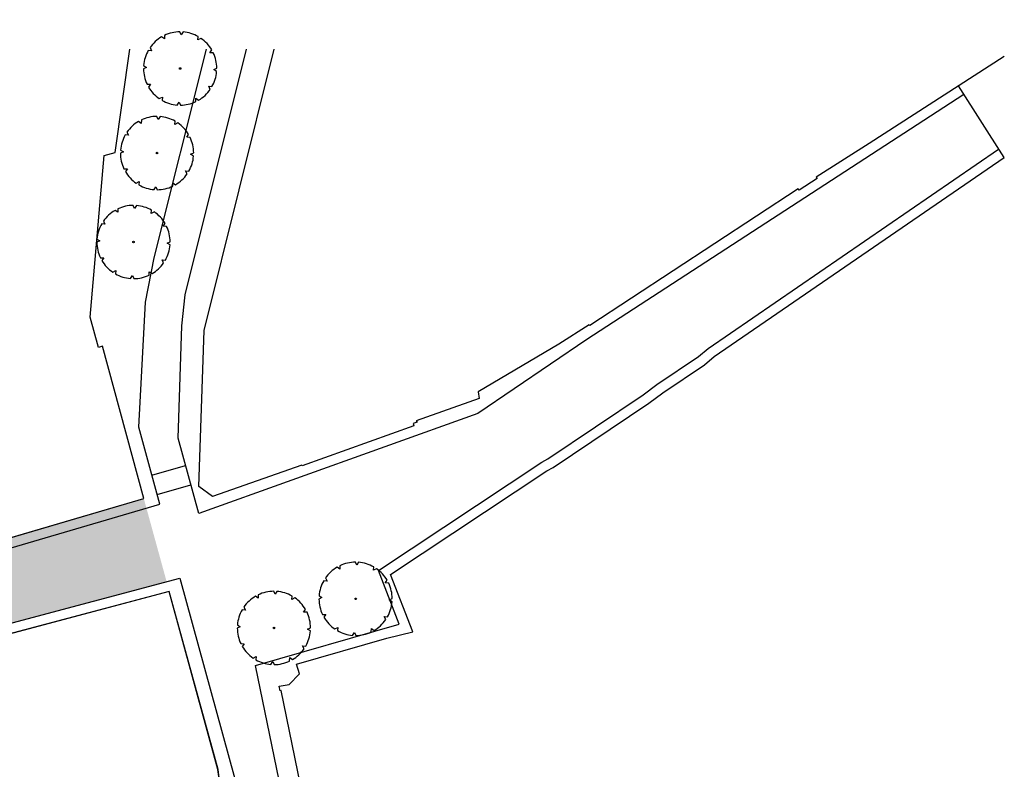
# Model space of a CAD drawing. Header units: metres. Extents: x 233585 to 233911, y 556986 to 557213.
# Tile 58 of 58: x 233813 to 233911, y 557138 to 557213. Entities that reach past the tile are written whole.
import ezdxf

# ---------------------------------------------------------------- set-up
doc = ezdxf.new("R2010")
doc.units = ezdxf.units.M
doc.layers.add('_D_Bomen1', color=7, linetype='Continuous', true_color=0x12f429)
for name, color, linetype in [('_D_Buildings', 4, 'Continuous'), ('_D_Design lines', 5, 'Continuous'), ('_D_Hatch_Brick', 7, 'Continuous'), ('_D_Hatches_materials', 253, 'Continuous')]:
    doc.layers.add(name, color=color, linetype=linetype)

# ---------------------------------------------------------------- blocks, each defined once
blk = doc.blocks.new('*U2')
at = {"color": 0, "linetype": 'ByBlock', "lineweight": -2}
for p, q in [((-181.2, 282), (-209.4, 299)), ((-182.5, 316.1), (-181.2, 282)), ((-15.9, 334.8), (-31.8, 363.7)), ((0, 365), (-15.9, 334.8)), ((153.7, 297.9), (154.3, 330.8)), ((182.5, 316.1), (153.7, 297.9)), ((282, 181.2), (299, 209.4)), ((-297.9, 153.7), (-330.8, 154.3)), ((-316.1, 182.5), (-297.9, 153.7)), ((316.1, 182.5), (282, 181.2)), ((-365, 0), (-334.8, -15.9)), ((334.8, 15.9), (363.7, 31.8)), ((365, 0), (334.8, 15.9)), ((-334.8, -15.9), (-363.7, -31.8)), ((-316.1, -182.5), (-282, -181.2)), ((-282, -181.2), (-299, -209.4)), ((316.1, -182.5), (297.9, -153.7)), ((297.9, -153.7), (330.8, -154.3)), ((182.5, -316.1), (181.2, -282)), ((181.2, -282), (209.4, -299)), ((-182.5, -316.1), (-153.7, -297.9)), ((-153.7, -297.9), (-154.3, -330.8)), ((0, -365), (15.9, -334.8)), ((15.9, -334.8), (31.8, -363.7))]:
    blk.add_line(p, q, dxfattribs=at)
blk.add_circle((0, 0), 7.61, dxfattribs=at)
for start, end in [(125, 150), (95, 120), (65, 90), (35, 60), (155, 180), (5, 30), (185, 210), (335, 359.99994), (305, 330), (215, 240), (245, 270), (275, 300)]:
    blk.add_arc((0, 0), 365, start, end, dxfattribs=at)

msp = doc.modelspace()

# ---------------------------------------------------------------- hatches: boundary and pattern name
at = {"layer": '_D_Hatch_Brick', "true_color": 0xe7d8d3}
h = msp.add_hatch(dxfattribs=at)
h.set_pattern_fill('207_69_KEPERV', color=254, scale=0.001, angle=90, pattern_type=2)
h.set_pattern_definition([(115.32957, (233765.316856, 557067.03655), (-0.091886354, 0.032846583), [0.276, -0.069, -0.069]), (205.32957, (233765.37922, 557067.06607), (-0.091886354, 0.032846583), [0.276, -0.138])])
edge = h.paths.add_edge_path()
edge.add_arc((233791.42, 557120.799), 1.727, 3.90087, 7.82933)
edge.add_arc((233781.367, 557119.417), 11.875, 7.82933, 35.58322)
edge.add_arc((233788.617, 557124.604), 2.96, 35.58322, 64.04409)
edge.add_line((233789.912, 557127.266), (233789.909, 557127.272))
edge.add_line((233789.909, 557127.272), (233786.167, 557134.594))
edge.add_arc((233781.255, 557132.878), 5.203, 19.25104, 34.71504)
edge.add_line((233785.532, 557135.841), (233779.481, 557147.711))
edge.add_line((233779.481, 557147.711), (233786.339, 557153.851))
edge.add_line((233786.339, 557153.851), (233786.35, 557153.85))
edge.add_line((233786.35, 557153.85), (233787.496, 557154.161))
edge.add_line((233787.496, 557154.161), (233801.839, 557158.392))
edge.add_line((233801.839, 557158.392), (233786.719, 557210.008))
edge.add_line((233786.719, 557210.008), (233792.668, 557210.008))
edge.add_line((233792.668, 557210.008), (233807.318, 557159.996))
edge.add_line((233807.318, 557159.996), (233825.197, 557165.234))
edge.add_line((233825.197, 557165.234), (233827.473, 557156.95))
edge.add_line((233827.473, 557156.95), (233784.752, 557145.568))
edge.add_line((233784.752, 557145.568), (233810.32, 557095.336))
edge.add_line((233810.32, 557095.336), (233807.034, 557093.66))
edge.add_line((233807.034, 557093.66), (233793.143, 557120.917))

# ---------------------------------------------------------------- linework, layer by layer
at = {"layer": '_D_Buildings'}
for points in [[(233792.668, 557210.008), (233807.318, 557159.996), (233825.197, 557165.234), (233821.09, 557180.401), (233820.677, 557180.29), (233819.866, 557183.302), (233821.239, 557199.414), (233822.359, 557199.711), (233823.791, 557210.008)], [(233910.933, 557209.276), (233897.474, 557200.616), (233892.19, 557197.253), (233892.278, 557197.119), (233890.494, 557195.963), (233890.406, 557196.096), (233869.634, 557182.46), (233869.579, 557182.543), (233866.562, 557180.596), (233858.521, 557175.867), (233858.617, 557175.216), (233852.349, 557172.974), (233852.432, 557172.835), (233852.046, 557172.697), (233852.09, 557172.48), (233840.963, 557168.503), (233840.939, 557168.569), (233832.038, 557165.446), (233830.694, 557166.43), (233831.223, 557181.987), (233838.177, 557210.008)], [(233888.493, 557125.663), (233887.625, 557125.192), (233886.653, 557123.552), (233878.522, 557121.87), (233878.453, 557121.946), (233868.595, 557119.865), (233844.977, 557116.477), (233838.889, 557146.101), (233838.782, 557146.084), (233838.7, 557146.543), (233839.674, 557146.717), (233840.7, 557147.773), (233840.422, 557148.74), (233849.422, 557151.326), (233851.986, 557151.962), (233849.789, 557157.672), (233865.369, 557167.988), (233865.984, 557168.328), (233875.528, 557174.742), (233876.903, 557175.763), (233881.05, 557178.568), (233882.035, 557179.386), (233910.933, 557199.214)]]:
    msp.add_lwpolyline(points, dxfattribs=at)
msp.add_lwpolyline([(233821.064, 557097.297), (233820.984, 557102.026), (233822.295, 557100.702), (233827.205, 557101.629), (233828.426, 557102.971), (233828.336, 557105.148), (233836.684, 557105.76), (233837.703, 557107.092), (233834.464, 557124.922), (233832.583, 557138.254), (233827.714, 557155.979), (233786.204, 557144.92), (233812.506, 557093.246)], close=True, dxfattribs=at)
msp.add_lwpolyline([(233827.74, 557155.98), (233796.81, 557147.78), (233789.67, 557145.81), (233786.57, 557144.2), (233806.58, 557104.86), (233811.21, 557095.79), (233811.587, 557095.982, 0.878704), (233817.767, 557099.06), (233817.665, 557099.431), (233816.91, 557102.19), (233820.954, 557103.402), (233820.985, 557101.991), (233822.294, 557100.7), (233827.208, 557101.63), (233828.426, 557102.969), (233828.336, 557105.147), (233836.712, 557105.747), (233837.717, 557107.11), (233837.304, 557109.349), (233835.79, 557116.916), (233834.339, 557124.172), (233832.61, 557138.25)], format="xyb", close=True, dxfattribs=at)
at = {"layer": '_D_Design lines'}
for points in [[(233714.444, 557210.75), (233732.868, 557142.995), (233767.523, 557152.445), (233784.348, 557152.226), (233826.792, 557164.659), (233824.688, 557172.358), (233825.352, 557184.795), (233826.228, 557189.206), (233831.454, 557210.008)], [(233906.908, 557205.47), (233869.351, 557181.078), (233858.464, 557173.696), (233830.665, 557163.761), (233828.622, 557171.24), (233828.991, 557182.453), (233829.32, 557185.521), (233835.419, 557210.008)], [(233887.924, 557121.773), (233868.944, 557117.894), (233843.397, 557114.23), (233836.333, 557148.605), (233850.626, 557152.712), (233848.568, 557158.062), (233864.851, 557168.844), (233865.462, 557169.182), (233874.95, 557175.559), (233876.325, 557176.579), (233880.449, 557179.369), (233881.431, 557180.184), (233910.367, 557200.039)], [(233826.001, 557167.553), (233829.36, 557168.537)], [(233826.528, 557165.624), (233829.887, 557166.608)], [(233786.696, 557153.956), (233825.197, 557165.234)]]:
    msp.add_lwpolyline(points, dxfattribs=at)
msp.add_lwpolyline([(233784.752, 557145.568), (233828.802, 557157.304), (233835.491, 557132.828), (233841.022, 557105.914), (233811.942, 557092.15)], close=True, dxfattribs=at)
at = {"layer": '_D_Hatches_materials'}
msp.add_lwpolyline([(233910.933, 557199.214), (233906.354, 557206.33)], dxfattribs=at)

# ---------------------------------------------------------------- block references
at = {"layer": '_D_Bomen1', "xscale": 0.00999999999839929, "yscale": 0.00999999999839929, "zscale": 0.00999999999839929, "rotation": 25.32957192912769}
for p in [(233828.819, 557208.071), (233826.516, 557199.648), (233824.172, 557190.788), (233846.298, 557155.247), (233838.16, 557152.346)]:
    msp.add_blockref('*U2', p, dxfattribs=at)

doc.saveas('drawing.dxf')
